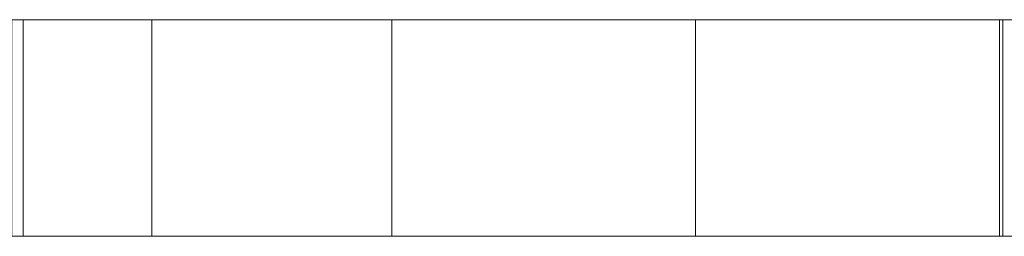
# Model space of a CAD drawing. Header units: millimetres. Extents: x -211 to 218, y -248 to 286.
# Tile 28 of 214: x -160 to -133, y -108 to -102. Entities that reach past the tile are written whole.
import ezdxf

# ---------------------------------------------------------------- set-up
doc = ezdxf.new("R2010")
doc.units = ezdxf.units.MM
doc.header["$LTSCALE"] = 25.4
doc.layers.add('None', color=7, linetype='Continuous', lineweight=9)

msp = doc.modelspace()

# ---------------------------------------------------------------- linework, layer by layer
at = {"layer": 'None', "color": 7, "linetype": 'Continuous', "lineweight": 9}
for points in [[(-156.436, -102.109, -4.784), (-156.436, -108.109, -4.784), (-163.183, -108.109, -3.69), (-163.183, -102.109, -3.69)], [(-160.314, -102.109, 22.282), (-160.314, -108.109, 22.282), (-160, -108.109, 22.247), (-160, -102.109, 22.247)], [(-160, -102.109, 22.247), (-160, -108.109, 22.247), (-132.853, -108.109, 19.592), (-132.853, -102.109, 19.592)], [(-149.788, -102.109, -5.821), (-149.788, -108.109, -5.821), (-156.436, -108.109, -4.784), (-156.436, -102.109, -4.784)], [(-141.363, -102.109, -7.077), (-141.363, -108.109, -7.077), (-149.788, -108.109, -5.821), (-149.788, -102.109, -5.821)], [(-132.939, -102.109, -8.265), (-132.939, -108.109, -8.265), (-141.363, -108.109, -7.077), (-141.363, -102.109, -7.077)], [(-124.589, -102.109, -9.377), (-124.589, -108.109, -9.377), (-132.939, -108.109, -8.265), (-132.939, -102.109, -8.265)], [(-132.853, -102.109, 19.592), (-132.853, -108.109, 19.592), (-132.853, -108.109, 19.591), (-132.853, -102.109, 19.591)], [(-132.853, -102.109, 19.591), (-132.853, -108.109, 19.591), (-132.581, -108.109, 19.568), (-132.581, -102.109, 19.568)]]:
    msp.add_3dface(points, dxfattribs=at)
for points, invisible_edges in [([(-160.314, -102.109, 6.666), (-149.788, -102.109, -5.821), (-156.436, -102.109, -4.784), (-163.183, -102.109, -3.69)], 9), ([(-160.314, -102.109, 6.666), (-160.314, -102.109, 22.282), (-160, -102.109, 22.247)], 8), ([(-132.853, -102.109, 19.591), (-149.788, -102.109, -5.821), (-160.314, -102.109, 6.666), (-160, -102.109, 22.247)], 15), ([(-160, -102.109, 22.247), (-132.853, -102.109, 19.592), (-132.853, -102.109, 19.591)], 8), ([(-149.788, -102.109, -5.821), (-132.853, -102.109, 19.591), (-132.581, -102.109, 19.568), (-132.581, -102.109, 1.435)], 9), ([(-132.581, -102.109, 1.435), (-141.363, -102.109, -7.077), (-149.788, -102.109, -5.821)], 9), ([(-132.939, -102.109, -8.265), (-141.363, -102.109, -7.077), (-132.581, -102.109, 1.435)], 10), ([(-124.589, -102.109, -9.377), (-132.939, -102.109, -8.265), (-132.581, -102.109, 1.435), (-126.881, -102.109, 1.435)], 10), ([(-163.183, -108.109, -3.69), (-156.436, -108.109, -4.784), (-149.788, -108.109, -5.821), (-160.314, -108.109, 6.666)], 12), ([(-160, -108.109, 22.247), (-160.314, -108.109, 6.666), (-149.788, -108.109, -5.821), (-132.853, -108.109, 19.591)], 15), ([(-160, -108.109, 22.247), (-160.314, -108.109, 22.282), (-160.314, -108.109, 6.666)], 8), ([(-132.853, -108.109, 19.591), (-132.853, -108.109, 19.592), (-160, -108.109, 22.247)], 8), ([(-149.788, -108.109, -5.821), (-141.363, -108.109, -7.077), (-132.581, -108.109, 1.435)], 10), ([(-132.581, -108.109, 1.435), (-132.581, -108.109, 19.568), (-132.853, -108.109, 19.591), (-149.788, -108.109, -5.821)], 12), ([(-132.581, -108.109, 1.435), (-141.363, -108.109, -7.077), (-132.939, -108.109, -8.265)], 9), ([(-126.881, -108.109, 1.435), (-132.581, -108.109, 1.435), (-132.939, -108.109, -8.265), (-124.589, -108.109, -9.377)], 10)]:
    msp.add_3dface(points, dxfattribs=dict(at, invisible_edges=invisible_edges))

doc.saveas('drawing.dxf')
